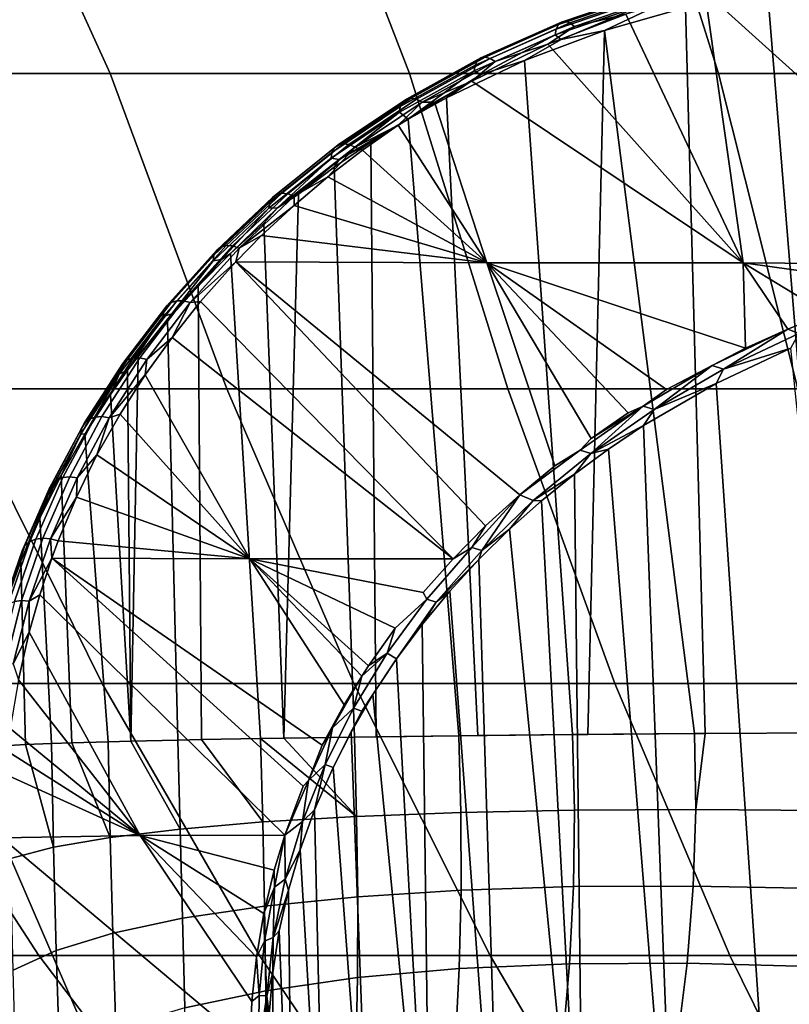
# Model space of a CAD drawing. Header units: metres. Extents: x -109 to 109, y -100 to 76.
# Tile 92 of 256: x -10.85 to -6.66, y -84.09 to -78.73. Entities that reach past the tile are written whole.
import ezdxf

# ---------------------------------------------------------------- set-up
doc = ezdxf.new("R2010")
doc.units = ezdxf.units.M
doc.layers.add('solid_21062310', color=7, linetype='CONTINUOUS')

msp = doc.modelspace()

# ---------------------------------------------------------------- linework, layer by layer
at = {"layer": 'solid_21062310'}
for points in [[(-10.362278, -79.024376, -25.425764), (-11.933921, -79.024376, -24.571131), (-12.875478, -77.217697, -25.508339), (-11.187292, -77.217697, -26.453768)], [(-10.362278, -79.024376, 16.430902), (-11.187293, -77.217697, 17.458904), (-12.875478, -77.217697, 16.513477), (-11.933921, -79.024376, 15.576269)], [(-8.729825, -79.024376, 17.162718), (-9.430139, -77.217697, 18.268963), (-11.187293, -77.217697, 17.458904), (-10.362278, -79.024376, 16.430902)], [(-8.729825, -79.024376, -26.157581), (-10.362278, -79.024376, -25.425764), (-11.187292, -77.217697, -26.453768), (-9.430139, -77.217697, -27.263824)], [(-7.046141, -79.024376, -26.762287), (-8.729825, -79.024376, -26.157581), (-9.430139, -77.217697, -27.263824), (-7.614843, -77.217697, -27.933523)], [(-7.046141, -79.024376, 17.767426), (-7.614843, -77.217697, 18.938662), (-9.430139, -77.217697, 18.268963), (-8.729825, -79.024376, 17.162718)], [(-5.321108, -79.024376, -27.236334), (-7.046141, -79.024376, -26.762287), (-7.614843, -77.217697, -27.933523), (-5.752596, -77.217697, -28.458731)], [(-5.321108, -79.024376, 18.241472), (-5.752596, -77.217697, 19.463869), (-7.614843, -77.217697, 18.938662), (-7.046141, -79.024376, 17.767426)], [(-6.249183, -78.429787, -28.355118), (-6.685678, -78.486465, -28.194778), (-5.484758, -80.054504, -27.276419)], [(-6.685678, -78.486465, -28.194778), (-7.120348, -78.57766, -27.999893), (-5.484758, -80.054504, -27.276419)], [(-6.418177, -78.485497, -28.577866), (-6.328578, -78.516457, -28.614168), (-6.448905, -82.615562, -28.612204), (-6.779154, -78.573639, -28.449177)], [(-7.919237, -78.758919, -27.767664), (-7.444981, -78.596825, -28.045708), (-7.455766, -78.620316, -28.078726), (-7.930764, -78.782661, -27.800247)], [(-7.901963, -78.744942, -27.732101), (-7.429363, -78.583412, -28.009176), (-7.444981, -78.596825, -28.045708), (-7.919237, -78.758919, -27.767664)], [(-7.880292, -78.741837, -27.696337), (-7.410131, -78.581139, -27.971983), (-7.429363, -78.583412, -28.009176), (-7.901963, -78.744942, -27.732101)], [(-7.855919, -78.749832, -27.663164), (-7.388788, -78.590172, -27.937037), (-7.410131, -78.581139, -27.971983), (-7.880292, -78.741837, -27.696337)], [(-7.830747, -78.768318, -27.635178), (-7.367003, -78.60981, -27.907066), (-7.388788, -78.590172, -27.937037), (-7.855919, -78.749832, -27.663164)], [(-7.120348, -78.57766, -27.999893), (-7.551553, -78.702362, -27.770578), (-6.91108, -80.056175, -26.883547)], [(-7.226879, -78.665276, -28.24921), (-6.779154, -78.573639, -28.449177), (-6.448905, -82.615562, -28.612204), (-7.119236, -82.619461, -28.338703)], [(-7.120348, -78.57766, -27.999893), (-6.91108, -80.056175, -26.883547), (-5.546723, -80.067337, -27.250662), (-5.484758, -80.054504, -27.276419)], [(-7.930764, -78.782661, -27.800247), (-7.455766, -78.620316, -28.078726), (-7.460873, -78.652054, -28.105648), (-7.935644, -78.814331, -27.827301)], [(-7.935644, -78.814331, -27.827301), (-7.460873, -78.652054, -28.105648), (-7.904364, -78.840088, -27.865261)], [(-7.460873, -78.652054, -28.105648), (-7.436554, -78.682785, -28.136805), (-7.668006, -78.790886, -28.01359), (-7.904364, -78.840088, -27.865261)], [(-7.830747, -78.768318, -27.635178), (-7.551553, -78.702362, -27.770578), (-7.367003, -78.60981, -27.907066)], [(-7.551553, -78.702362, -27.770578), (-7.975681, -78.865204, -27.503128), (-6.91108, -80.056175, -26.883547)], [(-7.830747, -78.768318, -27.635178), (-7.975681, -78.865204, -27.503128), (-7.551553, -78.702362, -27.770578)], [(-7.668006, -78.790886, -28.01359), (-7.226879, -78.665276, -28.24921), (-7.119236, -82.619461, -28.338703), (-7.177918, -82.619858, -28.310808)], [(-7.436554, -78.682785, -28.136805), (-7.226879, -78.665276, -28.24921), (-7.668006, -78.790886, -28.01359)], [(-8.360533, -78.955017, -27.460798), (-7.919237, -78.758919, -27.767664), (-7.930764, -78.782661, -27.800247), (-8.372746, -78.979065, -27.492903)], [(-8.341787, -78.940392, -27.426256), (-7.901963, -78.744942, -27.732101), (-7.919237, -78.758919, -27.767664), (-8.360533, -78.955017, -27.460798)], [(-8.317974, -78.936333, -27.391981), (-7.880292, -78.741837, -27.696337), (-7.901963, -78.744942, -27.732101), (-8.341787, -78.940392, -27.426256)], [(-8.290955, -78.943153, -27.360647), (-7.855919, -78.749832, -27.663164), (-7.880292, -78.741837, -27.696337), (-8.317974, -78.936333, -27.391981)], [(-8.26284, -78.960327, -27.334705), (-7.830747, -78.768318, -27.635178), (-7.855919, -78.749832, -27.663164), (-8.290955, -78.943153, -27.360647)], [(-8.372746, -78.979065, -27.492903), (-7.930764, -78.782661, -27.800247), (-7.935644, -78.814331, -27.827301), (-8.377472, -79.010666, -27.520063)], [(-8.377472, -79.010666, -27.520063), (-7.935644, -78.814331, -27.827301), (-8.340566, -79.030647, -27.565458)], [(-7.935644, -78.814331, -27.827301), (-7.904364, -78.840088, -27.865261), (-8.103085, -78.954536, -27.739086), (-8.340566, -79.030647, -27.565458)], [(-8.26284, -78.960327, -27.334705), (-7.975681, -78.865204, -27.503128), (-7.830747, -78.768318, -27.635178)], [(-8.103085, -78.954536, -27.739086), (-7.668006, -78.790886, -28.01359), (-7.757729, -82.624321, -27.997435), (-7.841158, -82.625046, -27.946331)], [(-7.904364, -78.840088, -27.865261), (-7.668006, -78.790886, -28.01359), (-8.103085, -78.954536, -27.739086)], [(-7.668006, -78.790886, -28.01359), (-7.177918, -82.619858, -28.310808), (-7.757729, -82.624321, -27.997435)], [(-7.975681, -78.865204, -27.503128), (-8.390656, -79.066933, -27.195934), (-6.91108, -80.056175, -26.883547)], [(-8.26284, -78.960327, -27.334705), (-8.390656, -79.066933, -27.195934), (-7.975681, -78.865204, -27.503128)], [(-8.780338, -79.204628, -27.161028), (-8.372746, -78.979065, -27.492903), (-8.377472, -79.010666, -27.520063), (-8.784974, -79.236176, -27.188261)], [(-8.767498, -79.180229, -27.129433), (-8.360533, -78.955017, -27.460798), (-8.372746, -78.979065, -27.492903), (-8.780338, -79.204628, -27.161028)], [(-8.747458, -79.164886, -27.095945), (-8.341787, -78.940392, -27.426256), (-8.360533, -78.955017, -27.460798), (-8.767498, -79.180229, -27.129433)], [(-8.721785, -79.159798, -27.063183), (-8.317974, -78.936333, -27.391981), (-8.341787, -78.940392, -27.426256), (-8.747458, -79.164886, -27.095945)], [(-8.692483, -79.165367, -27.033705), (-8.290955, -78.943153, -27.360647), (-8.317974, -78.936333, -27.391981), (-8.721785, -79.159798, -27.063183)], [(-8.661845, -79.181145, -27.009817), (-8.26284, -78.960327, -27.334705), (-8.290955, -78.943153, -27.360647), (-8.692483, -79.165367, -27.033705)], [(-8.661845, -79.181145, -27.009817), (-8.390656, -79.066933, -27.195934), (-8.26284, -78.960327, -27.334705)], [(-8.529182, -79.157578, -27.423595), (-8.103085, -78.954536, -27.739086), (-7.841158, -82.625046, -27.946331), (-8.357552, -82.630081, -27.592045)], [(-8.340566, -79.030647, -27.565458), (-8.103085, -78.954536, -27.739086), (-8.529182, -79.157578, -27.423595)], [(-11.201577, -80.742325, 14.344416), (-9.72638, -80.742325, 15.146603), (-10.362278, -79.024376, 16.430902), (-11.933921, -79.024376, 15.576269)], [(-9.72638, -80.742325, -24.141464), (-11.201577, -80.742325, -23.339277), (-11.933921, -79.024376, -24.571131), (-10.362278, -79.024376, -25.425764)], [(-9.72638, -80.742325, 15.146603), (-8.194105, -80.742325, 15.83351), (-8.729825, -79.024376, 17.162718), (-10.362278, -79.024376, 16.430902)], [(-8.194105, -80.742325, -24.828373), (-9.72638, -80.742325, -24.141464), (-10.362278, -79.024376, -25.425764), (-8.729825, -79.024376, -26.157581)], [(-8.784974, -79.236176, -27.188261), (-8.377472, -79.010666, -27.520063), (-8.737206, -79.273613, -27.250326)], [(-8.377472, -79.010666, -27.520063), (-8.340566, -79.030647, -27.565458), (-8.737206, -79.273613, -27.250326)], [(-8.737206, -79.273613, -27.250326), (-8.340566, -79.030647, -27.565458), (-8.529182, -79.157578, -27.423595)], [(-8.194105, -80.742325, 15.83351), (-6.613744, -80.742325, 16.401108), (-7.046141, -79.024376, 17.767426), (-8.729825, -79.024376, 17.162718)], [(-6.613744, -80.742325, -25.395969), (-8.194105, -80.742325, -24.828373), (-8.729825, -79.024376, -26.157581), (-7.046141, -79.024376, -26.762287)], [(-6.613744, -80.742325, 16.401108), (-4.99457, -80.742325, 16.846064), (-5.321108, -79.024376, 18.241472), (-7.046141, -79.024376, 17.767426)], [(-4.99457, -80.742325, -25.840927), (-6.613744, -80.742325, -25.395969), (-7.046141, -79.024376, -26.762287), (-5.321108, -79.024376, -27.236334)], [(-8.661845, -79.181145, -27.009817), (-8.593679, -79.182007, -27.027468), (-8.390656, -79.066933, -27.195934)], [(-8.593679, -79.182007, -27.027468), (-8.309774, -80.055923, -26.403103), (-6.91108, -80.056175, -26.883547), (-8.390656, -79.066933, -27.195934)], [(-9.139848, -79.430138, -26.777256), (-8.767498, -79.180229, -27.129433), (-8.780338, -79.204628, -27.161028), (-9.153256, -79.454918, -26.808313)], [(-9.118677, -79.414032, -26.744837), (-8.747458, -79.164886, -27.095945), (-8.767498, -79.180229, -27.129433), (-9.139848, -79.430138, -26.777256)], [(-9.091399, -79.407875, -26.713591), (-8.721785, -79.159798, -27.063183), (-8.747458, -79.164886, -27.095945), (-9.118677, -79.414032, -26.744837)], [(-9.060145, -79.412125, -26.685959), (-8.692483, -79.165367, -27.033705), (-8.721785, -79.159798, -27.063183), (-9.091399, -79.407875, -26.713591)], [(-9.02736, -79.426468, -26.664101), (-8.661845, -79.181145, -27.009817), (-8.692483, -79.165367, -27.033705), (-9.060145, -79.412125, -26.685959)], [(-9.02736, -79.426468, -26.664101), (-8.792551, -79.307098, -26.848724), (-8.661845, -79.181145, -27.009817)], [(-8.661845, -79.181145, -27.009817), (-8.792551, -79.307098, -26.848724), (-8.593679, -79.182007, -27.027468)], [(-8.593679, -79.182007, -27.027468), (-8.792551, -79.307098, -26.848724), (-8.309774, -80.055923, -26.403103)], [(-8.737206, -79.273613, -27.250326), (-8.529182, -79.157578, -27.423595), (-8.357552, -82.630081, -27.592045), (-8.461164, -82.63121, -27.51239)], [(-9.153256, -79.454918, -26.808313), (-8.780338, -79.204628, -27.161028), (-8.784974, -79.236176, -27.188261), (-9.157856, -79.486443, -26.835581)], [(-9.157856, -79.486443, -26.835581), (-8.784974, -79.236176, -27.188261), (-9.113599, -79.49337, -26.897001)], [(-8.784974, -79.236176, -27.188261), (-8.737206, -79.273613, -27.250326), (-9.113599, -79.49337, -26.897001)], [(-9.113599, -79.49337, -26.897001), (-8.737206, -79.273613, -27.250326), (-8.941392, -79.399651, -27.066322)], [(-8.941392, -79.399651, -27.066322), (-8.737206, -79.273613, -27.250326), (-8.461164, -82.63121, -27.51239), (-8.912289, -82.636681, -27.126873)], [(-9.02736, -79.426468, -26.664101), (-8.986363, -79.442604, -26.659445), (-8.792551, -79.307098, -26.848724)], [(-8.792551, -79.307098, -26.848724), (-8.986363, -79.442604, -26.659445), (-8.309774, -80.055923, -26.403103)], [(-9.427052, -79.676575, -26.346397), (-9.091399, -79.407875, -26.713591), (-9.118677, -79.414032, -26.744837), (-9.455707, -79.683838, -26.376139)], [(-9.394137, -79.679497, -26.320583), (-9.060145, -79.412125, -26.685959), (-9.091399, -79.407875, -26.713591), (-9.427052, -79.676575, -26.346397)], [(-9.141305, -79.535934, -26.871286), (-8.941392, -79.399651, -27.066322), (-8.912289, -82.636681, -27.126873), (-9.03069, -82.638283, -27.014061)], [(-9.113599, -79.49337, -26.897001), (-8.941392, -79.399651, -27.066322), (-9.141305, -79.535934, -26.871286)], [(-9.491782, -79.725914, -26.437979), (-9.153256, -79.454918, -26.808313), (-9.157856, -79.486443, -26.835581), (-9.496385, -79.757446, -26.465242)], [(-9.47786, -79.700729, -26.407482), (-9.139848, -79.430138, -26.777256), (-9.153256, -79.454918, -26.808313), (-9.491782, -79.725914, -26.437979)], [(-9.455707, -79.683838, -26.376139), (-9.118677, -79.414032, -26.744837), (-9.139848, -79.430138, -26.777256), (-9.47786, -79.700729, -26.407482)], [(-9.359533, -79.692383, -26.300711), (-9.02736, -79.426468, -26.664101), (-9.060145, -79.412125, -26.685959), (-9.394137, -79.679497, -26.320583)], [(-9.359533, -79.692383, -26.300711), (-9.175206, -79.588097, -26.459614), (-9.02736, -79.426468, -26.664101)], [(-9.02736, -79.426468, -26.664101), (-9.175206, -79.588097, -26.459614), (-8.986363, -79.442604, -26.659445)], [(-8.986363, -79.442604, -26.659445), (-9.175206, -79.588097, -26.459614), (-8.309774, -80.055923, -26.403103)], [(-9.496385, -79.757446, -26.465242), (-9.157856, -79.486443, -26.835581), (-9.450233, -79.757423, -26.535021)], [(-9.157856, -79.486443, -26.835581), (-9.113599, -79.49337, -26.897001), (-9.450233, -79.757423, -26.535021)], [(-9.450233, -79.757423, -26.535021), (-9.113599, -79.49337, -26.897001), (-9.335971, -79.682587, -26.665457)], [(-9.113599, -79.49337, -26.897001), (-9.141305, -79.535934, -26.871286), (-9.335971, -79.682587, -26.665457)], [(-9.335971, -79.682587, -26.665457), (-9.141305, -79.535934, -26.871286), (-9.03069, -82.638283, -27.014061), (-9.416004, -82.644066, -26.606894)], [(-9.359533, -79.692383, -26.300711), (-9.359058, -79.743088, -26.249302), (-9.175206, -79.588097, -26.459614)], [(-9.175206, -79.588097, -26.459614), (-9.359058, -79.743088, -26.249302), (-8.309774, -80.055923, -26.403103)], [(-9.729355, -79.962471, -25.964275), (-9.427052, -79.676575, -26.346397), (-9.455707, -79.683838, -26.376139), (-9.759185, -79.970848, -25.992531)], [(-9.69503, -79.964066, -25.940241), (-9.394137, -79.679497, -26.320583), (-9.427052, -79.676575, -26.346397), (-9.729355, -79.962471, -25.964275)], [(-9.796571, -80.014168, -26.052715), (-9.491782, -79.725914, -26.437979), (-9.496385, -79.757446, -26.465242), (-9.801204, -80.045723, -26.079941)], [(-9.782189, -79.988541, -26.0228), (-9.47786, -79.700729, -26.407482), (-9.491782, -79.725914, -26.437979), (-9.796571, -80.014168, -26.052715)], [(-9.759185, -79.970848, -25.992531), (-9.455707, -79.683838, -26.376139), (-9.47786, -79.700729, -26.407482), (-9.782189, -79.988541, -26.0228)], [(-9.658894, -79.975502, -25.922304), (-9.359533, -79.692383, -26.300711), (-9.394137, -79.679497, -26.320583), (-9.69503, -79.964066, -25.940241)], [(-9.658894, -79.975502, -25.922304), (-9.359058, -79.743088, -26.249302), (-9.359533, -79.692383, -26.300711)], [(-9.450233, -79.757423, -26.535021), (-9.335971, -79.682587, -26.665457), (-9.416004, -82.644066, -26.606894), (-9.524551, -79.839371, -26.449022)], [(-9.801204, -80.045723, -26.079941), (-9.496385, -79.757446, -26.465242), (-9.754241, -80.038643, -26.158184)], [(-9.496385, -79.757446, -26.465242), (-9.450233, -79.757423, -26.535021), (-9.706715, -80.006027, -26.221601), (-9.754241, -80.038643, -26.158184)], [(-9.450233, -79.757423, -26.535021), (-9.524551, -79.839371, -26.449022), (-9.706715, -80.006027, -26.221601)], [(-9.658894, -79.975502, -25.922304), (-9.536824, -79.907806, -26.028406), (-9.359058, -79.743088, -26.249302)], [(-9.359058, -79.743088, -26.249302), (-9.536824, -79.907806, -26.028406), (-8.309774, -80.055923, -26.403103)], [(-9.706715, -80.006027, -26.221601), (-9.524551, -79.839371, -26.449022), (-9.416004, -82.644066, -26.606894), (-9.54308, -82.646187, -26.457167)], [(-9.536824, -79.907806, -26.028406), (-9.677178, -80.050186, -25.839447), (-8.309774, -80.055923, -26.403103)], [(-9.658894, -79.975502, -25.922304), (-9.677178, -80.050186, -25.839447), (-9.536824, -79.907806, -26.028406)], [(-10.053637, -80.290604, -25.625479), (-9.782189, -79.988541, -26.0228), (-9.796571, -80.014168, -26.052715), (-10.068424, -80.316681, -25.6548)], [(-10.0299, -80.272095, -25.596283), (-9.759185, -79.970848, -25.992531), (-9.782189, -79.988541, -26.0228), (-10.053637, -80.290604, -25.625479)], [(-9.999069, -80.262604, -25.56949), (-9.729355, -79.962471, -25.964275), (-9.759185, -79.970848, -25.992531), (-10.0299, -80.272095, -25.596283)], [(-9.963553, -80.262878, -25.547197), (-9.69503, -79.964066, -25.940241), (-9.729355, -79.962471, -25.964275), (-9.999069, -80.262604, -25.56949)], [(-9.926129, -80.272881, -25.531145), (-9.658894, -79.975502, -25.922304), (-9.69503, -79.964066, -25.940241), (-9.963553, -80.262878, -25.547197)], [(-9.926129, -80.272881, -25.531145), (-9.677178, -80.050186, -25.839447), (-9.658894, -79.975502, -25.922304)], [(-10.068424, -80.316681, -25.6548), (-9.796571, -80.014168, -26.052715), (-9.801204, -80.045723, -26.079941), (-10.073108, -80.348289, -25.681952)], [(-10.073108, -80.348289, -25.681952), (-9.801204, -80.045723, -26.079941), (-10.02634, -80.334114, -25.768721)], [(-10.02634, -80.334114, -25.768721), (-9.754241, -80.038643, -26.158184), (-9.882037, -80.18232, -25.982798)], [(-9.801204, -80.045723, -26.079941), (-9.754241, -80.038643, -26.158184), (-10.02634, -80.334114, -25.768721)], [(-9.926129, -80.272881, -25.531145), (-9.869686, -80.267281, -25.554501), (-9.677178, -80.050186, -25.839447)], [(-9.882037, -80.18232, -25.982798), (-9.706715, -80.006027, -26.221601), (-9.54308, -82.646187, -26.457167), (-9.863311, -82.652138, -26.037672)], [(-9.754241, -80.038643, -26.158184), (-9.706715, -80.006027, -26.221601), (-9.882037, -80.18232, -25.982798)], [(-8.315923, -81.488762, -25.06671), (-9.677178, -80.050186, -25.839447), (-9.869686, -80.267281, -25.554501), (-8.493035, -81.667496, -24.81398)], [(-7.937573, -81.160667, -25.535053), (-8.309774, -80.055923, -26.403103), (-9.677178, -80.050186, -25.839447), (-8.129626, -81.319298, -25.307869)], [(-8.315923, -81.488762, -25.06671), (-8.129626, -81.319298, -25.307869), (-9.677178, -80.050186, -25.839447)], [(-6.899347, -80.520203, -26.483788), (-6.91108, -80.056175, -26.883547), (-8.309774, -80.055923, -26.403103)], [(-7.329481, -80.745804, -26.140465), (-6.899347, -80.520203, -26.483788), (-8.309774, -80.055923, -26.403103)], [(-7.457644, -80.835884, -26.014395), (-7.329481, -80.745804, -26.140465), (-8.309774, -80.055923, -26.403103), (-7.537781, -80.873512, -25.951206)], [(-7.740278, -81.011848, -25.749567), (-7.537781, -80.873512, -25.951206), (-8.309774, -80.055923, -26.403103)], [(-7.801068, -81.076584, -25.667252), (-7.740278, -81.011848, -25.749567), (-8.309774, -80.055923, -26.403103), (-7.937573, -81.160667, -25.535053)], [(-6.005289, -80.181198, -27.037558), (-5.546723, -80.067337, -27.250662), (-6.91108, -80.056175, -26.883547)], [(-6.457052, -80.331184, -26.783098), (-6.005289, -80.181198, -27.037558), (-6.91108, -80.056175, -26.883547)], [(-6.669312, -80.416901, -26.645643), (-6.457052, -80.331184, -26.783098), (-6.91108, -80.056175, -26.883547)], [(-6.899347, -80.520203, -26.483788), (-6.669312, -80.416901, -26.645643), (-6.91108, -80.056175, -26.883547)], [(-10.05, -80.368034, -25.732212), (-9.882037, -80.18232, -25.982798), (-9.863311, -82.652138, -26.037672), (-9.992345, -82.654823, -25.848219)], [(-10.02634, -80.334114, -25.768721), (-9.882037, -80.18232, -25.982798), (-10.05, -80.368034, -25.732212)], [(-10.237, -80.57444, -25.163979), (-9.999069, -80.262604, -25.56949), (-10.0299, -80.272095, -25.596283), (-10.268677, -80.585037, -25.189327)], [(-10.200482, -80.573402, -25.143391), (-9.963553, -80.262878, -25.547197), (-9.999069, -80.262604, -25.56949), (-10.237, -80.57444, -25.163979)], [(-10.161982, -80.581993, -25.129173), (-9.926129, -80.272881, -25.531145), (-9.963553, -80.262878, -25.547197), (-10.200482, -80.573402, -25.143391)], [(-9.869686, -80.267281, -25.554501), (-10.024219, -80.462158, -25.30076), (-8.493035, -81.667496, -24.81398)], [(-9.926129, -80.272881, -25.531145), (-10.024219, -80.462158, -25.30076), (-9.869686, -80.267281, -25.554501)], [(-10.308186, -80.630913, -25.246168), (-10.068424, -80.316681, -25.6548), (-10.073108, -80.348289, -25.681952), (-10.312929, -80.662605, -25.273216)], [(-10.29304, -80.60437, -25.217457), (-10.053637, -80.290604, -25.625479), (-10.068424, -80.316681, -25.6548), (-10.308186, -80.630913, -25.246168)], [(-10.268677, -80.585037, -25.189327), (-10.0299, -80.272095, -25.596283), (-10.053637, -80.290604, -25.625479), (-10.29304, -80.60437, -25.217457)], [(-10.161982, -80.581993, -25.129173), (-10.024219, -80.462158, -25.30076), (-9.926129, -80.272881, -25.531145)], [(-10.312929, -80.662605, -25.273216), (-10.073108, -80.348289, -25.681952), (-10.266796, -80.64032, -25.369459)], [(-10.02634, -80.334114, -25.768721), (-10.209873, -80.564598, -25.469643), (-10.266796, -80.64032, -25.369459)], [(-10.073108, -80.348289, -25.681952), (-10.02634, -80.334114, -25.768721), (-10.266796, -80.64032, -25.369459)], [(-10.209873, -80.564598, -25.469643), (-10.05, -80.368034, -25.732212), (-9.992345, -82.654823, -25.848219), (-10.249422, -82.66082, -25.425297)], [(-10.02634, -80.334114, -25.768721), (-10.05, -80.368034, -25.732212), (-10.209873, -80.564598, -25.469643)], [(-6.608107, -80.440048, -26.652029), (-6.457052, -80.331184, -26.783098), (-6.669312, -80.416901, -26.645643)], [(-7.081333, -80.615128, -26.34108), (-6.669312, -80.416901, -26.645643), (-6.899347, -80.520203, -26.483788)], [(-7.081333, -80.615128, -26.34108), (-7.018768, -80.63533, -26.353437), (-6.669312, -80.416901, -26.645643)], [(-6.608107, -80.440048, -26.652029), (-6.669312, -80.416901, -26.645643), (-7.018768, -80.63533, -26.353437)], [(-10.170979, -80.666595, -25.035576), (-9.599823, -81.667397, -24.315134), (-8.493035, -81.667496, -24.81398), (-10.024219, -80.462158, -25.30076)], [(-10.161982, -80.581993, -25.129173), (-10.170979, -80.666595, -25.035576), (-10.024219, -80.462158, -25.30076)], [(-6.608107, -80.440048, -26.652029), (-7.018768, -80.63533, -26.353437), (-6.651469, -80.521301, -26.598501)], [(-7.081333, -80.615128, -26.34108), (-6.899347, -80.520203, -26.483788), (-7.329481, -80.745804, -26.140465)], [(-6.12801, -85.611671, -26.915882), (-6.651469, -80.521301, -26.598501), (-7.059403, -80.713699, -26.29752), (-6.725302, -85.611481, -26.544971)], [(-7.018768, -80.63533, -26.353437), (-7.059403, -80.713699, -26.29752), (-6.651469, -80.521301, -26.598501)], [(-10.476276, -80.907539, -24.773317), (-10.268677, -80.585037, -25.189327), (-10.29304, -80.60437, -25.217457), (-10.501171, -80.927696, -24.800383)], [(-10.443887, -80.895836, -24.749393), (-10.237, -80.57444, -25.163979), (-10.268677, -80.585037, -25.189327), (-10.476276, -80.907539, -24.773317)], [(-10.406535, -80.893501, -24.730478), (-10.200482, -80.573402, -25.143391), (-10.237, -80.57444, -25.163979), (-10.443887, -80.895836, -24.749393)], [(-10.367139, -80.900703, -24.718054), (-10.161982, -80.581993, -25.129173), (-10.200482, -80.573402, -25.143391), (-10.406535, -80.893501, -24.730478)], [(-10.367139, -80.900703, -24.718054), (-10.170979, -80.666595, -25.035576), (-10.161982, -80.581993, -25.129173)], [(-10.266796, -80.64032, -25.369459), (-10.209873, -80.564598, -25.469643), (-10.249422, -82.66082, -25.425297)], [(-10.516625, -80.95472, -24.828472), (-10.308186, -80.630913, -25.246168), (-10.312929, -80.662605, -25.273216), (-10.521433, -80.986511, -24.855394)], [(-10.501171, -80.927696, -24.800383), (-10.29304, -80.60437, -25.217457), (-10.308186, -80.630913, -25.246168), (-10.516625, -80.95472, -24.828472)], [(-10.360497, -80.772324, -25.195604), (-10.266796, -80.64032, -25.369459), (-10.249422, -82.66082, -25.425297)], [(-10.312929, -80.662605, -25.273216), (-10.266796, -80.64032, -25.369459), (-10.360497, -80.772324, -25.195604)], [(-7.081333, -80.615128, -26.34108), (-7.329481, -80.745804, -26.140465), (-7.457644, -80.835884, -26.014395)], [(-7.081333, -80.615128, -26.34108), (-7.457644, -80.835884, -26.014395), (-7.397058, -80.854477, -26.030685)], [(-7.081333, -80.615128, -26.34108), (-7.397058, -80.854477, -26.030685), (-7.018768, -80.63533, -26.353437)], [(-7.018768, -80.63533, -26.353437), (-7.397058, -80.854477, -26.030685), (-7.059403, -80.713699, -26.29752)], [(-10.521433, -80.986511, -24.855394), (-10.312929, -80.662605, -25.273216), (-10.50067, -80.98941, -24.910866)], [(-10.312929, -80.662605, -25.273216), (-10.360497, -80.772324, -25.195604), (-10.50067, -80.98941, -24.910866)], [(-10.367139, -80.900703, -24.718054), (-10.308059, -80.880081, -24.75985), (-10.170979, -80.666595, -25.035576)], [(-10.170979, -80.666595, -25.035576), (-10.308059, -80.880081, -24.75985), (-9.599823, -81.667397, -24.315134)], [(-11.714016, -82.346733, 12.156362), (-10.40481, -82.346733, 13.004195), (-11.201577, -80.742325, 14.344416), (-12.611039, -80.742325, 13.431658)], [(-10.40481, -82.346733, -21.999058), (-11.714016, -82.346733, -21.151224), (-12.611039, -80.742325, -22.426519), (-11.201577, -80.742325, -23.339277)], [(-10.40481, -82.346733, 13.004195), (-9.034543, -82.346733, 13.749323), (-9.72638, -80.742325, 15.146603), (-11.201577, -80.742325, 14.344416)], [(-9.034543, -82.346733, -22.744184), (-10.40481, -82.346733, -21.999058), (-11.201577, -80.742325, -23.339277), (-9.72638, -80.742325, -24.141464)], [(-9.034543, -82.346733, 13.749323), (-7.611259, -82.346733, 14.38737), (-8.194105, -80.742325, 15.83351), (-9.72638, -80.742325, 15.146603)], [(-7.611259, -82.346733, -23.382233), (-9.034543, -82.346733, -22.744184), (-9.72638, -80.742325, -24.141464), (-8.194105, -80.742325, -24.828373)], [(-7.611259, -82.346733, 14.38737), (-6.143309, -82.346733, 14.914595), (-6.613744, -80.742325, 16.401108), (-8.194105, -80.742325, 15.83351)], [(-6.143309, -82.346733, -23.909456), (-7.611259, -82.346733, -23.382233), (-8.194105, -80.742325, -24.828373), (-6.613744, -80.742325, -25.395969)], [(-7.397058, -80.854477, -26.030685), (-7.454259, -80.94236, -25.954752), (-7.059403, -80.713699, -26.29752)], [(-6.725302, -85.611481, -26.544971), (-7.059403, -80.713699, -26.29752), (-7.454259, -80.94236, -25.954752), (-7.278627, -85.611252, -26.111191)], [(-10.50067, -80.98941, -24.910866), (-10.360497, -80.772324, -25.195604), (-10.249422, -82.66082, -25.425297), (-10.373235, -82.664093, -25.194336)], [(-7.457644, -80.835884, -26.014395), (-7.740278, -81.011848, -25.749567), (-7.801068, -81.076584, -25.667252)], [(-7.457644, -80.835884, -26.014395), (-7.801068, -81.076584, -25.667252), (-7.742729, -81.094017, -25.687082)], [(-7.457644, -80.835884, -26.014395), (-7.742729, -81.094017, -25.687082), (-7.397058, -80.854477, -26.030685)], [(-7.397058, -80.854477, -26.030685), (-7.742729, -81.094017, -25.687082), (-7.454259, -80.94236, -25.954752)], [(-7.457644, -80.835884, -26.014395), (-7.537781, -80.873512, -25.951206), (-7.740278, -81.011848, -25.749567)], [(-10.653333, -81.237793, -24.349695), (-10.476276, -80.907539, -24.773317), (-10.501171, -80.927696, -24.800383), (-10.678671, -81.258774, -24.375698)], [(-10.620353, -81.224991, -24.327183), (-10.443887, -80.895836, -24.749393), (-10.476276, -80.907539, -24.773317), (-10.653333, -81.237793, -24.349695)], [(-10.58231, -81.221359, -24.309919), (-10.406535, -80.893501, -24.730478), (-10.443887, -80.895836, -24.749393), (-10.620353, -81.224991, -24.327183)], [(-10.542177, -81.227196, -24.299257), (-10.367139, -80.900703, -24.718054), (-10.406535, -80.893501, -24.730478), (-10.58231, -81.221359, -24.309919)], [(-10.542177, -81.227196, -24.299257), (-10.433636, -81.102089, -24.474525), (-10.367139, -80.900703, -24.718054)], [(-10.308059, -80.880081, -24.75985), (-10.433636, -81.102089, -24.474525), (-9.599823, -81.667397, -24.315134)], [(-10.367139, -80.900703, -24.718054), (-10.433636, -81.102089, -24.474525), (-10.308059, -80.880081, -24.75985)], [(-10.694389, -81.286293, -24.403158), (-10.516625, -80.95472, -24.828472), (-10.521433, -80.986511, -24.855394), (-10.699258, -81.318199, -24.429932)], [(-10.678671, -81.258774, -24.375698), (-10.501171, -80.927696, -24.800383), (-10.516625, -80.95472, -24.828472), (-10.694389, -81.286293, -24.403158)], [(-7.742729, -81.094017, -25.687082), (-7.645061, -81.070099, -25.767618), (-7.454259, -80.94236, -25.954752)], [(-7.278627, -85.611252, -26.111191), (-7.454259, -80.94236, -25.954752), (-7.645061, -81.070099, -25.767618)], [(-10.699258, -81.318199, -24.429932), (-10.521433, -80.986511, -24.855394), (-10.629277, -81.214043, -24.616316)], [(-10.521433, -80.986511, -24.855394), (-10.50067, -80.98941, -24.910866), (-10.629277, -81.214043, -24.616316)], [(-10.629277, -81.214043, -24.616316), (-10.50067, -80.98941, -24.910866), (-10.373235, -82.664093, -25.194336), (-10.570208, -82.670013, -24.776318)], [(-7.742729, -81.094017, -25.687082), (-7.830782, -81.206688, -25.569725), (-7.645061, -81.070099, -25.767618)], [(-7.278627, -85.611252, -26.111191), (-7.645061, -81.070099, -25.767618), (-7.830782, -81.206688, -25.569725), (-7.782326, -85.610992, -25.620659)], [(-10.433636, -81.102089, -24.474525), (-10.545977, -81.332108, -24.180593), (-9.599823, -81.667397, -24.315134)], [(-10.542177, -81.227196, -24.299257), (-10.545977, -81.332108, -24.180593), (-10.433636, -81.102089, -24.474525)], [(-7.801068, -81.076584, -25.667252), (-7.937573, -81.160667, -25.535053), (-8.129626, -81.319298, -25.307869)], [(-8.129626, -81.319298, -25.307869), (-8.055824, -81.35067, -25.325705), (-7.742729, -81.094017, -25.687082), (-7.801068, -81.076584, -25.667252)], [(-7.742729, -81.094017, -25.687082), (-8.055824, -81.35067, -25.325705), (-7.830782, -81.206688, -25.569725)], [(-10.766814, -81.560379, -23.898661), (-10.620353, -81.224991, -24.327183), (-10.653333, -81.237793, -24.349695), (-10.800274, -81.57428, -23.919765)], [(-10.728211, -81.555466, -23.883038), (-10.58231, -81.221359, -24.309919), (-10.620353, -81.224991, -24.327183), (-10.766814, -81.560379, -23.898661)], [(-10.745278, -81.444435, -24.312954), (-10.629277, -81.214043, -24.616316), (-10.570208, -82.670013, -24.776318), (-10.681298, -82.673882, -24.503159)], [(-10.699258, -81.318199, -24.429932), (-10.629277, -81.214043, -24.616316), (-10.745278, -81.444435, -24.312954)], [(-10.687482, -81.559937, -23.874117), (-10.542177, -81.227196, -24.299257), (-10.58231, -81.221359, -24.309919), (-10.728211, -81.555466, -23.883038)], [(-10.687482, -81.559937, -23.874117), (-10.545977, -81.332108, -24.180593), (-10.542177, -81.227196, -24.299257)], [(-8.055824, -81.35067, -25.325705), (-8.010884, -81.352089, -25.360863), (-7.830782, -81.206688, -25.569725)], [(-7.782326, -85.610992, -25.620659), (-7.830782, -81.206688, -25.569725), (-8.010884, -81.352089, -25.360863)], [(-10.841912, -81.624115, -23.971529), (-10.694389, -81.286293, -24.403158), (-10.699258, -81.318199, -24.429932), (-10.847888, -81.680817, -24.001337)], [(-10.825976, -81.5961, -23.944706), (-10.678671, -81.258774, -24.375698), (-10.694389, -81.286293, -24.403158), (-10.841912, -81.624115, -23.971529)], [(-10.800274, -81.57428, -23.919765), (-10.653333, -81.237793, -24.349695), (-10.678671, -81.258774, -24.375698), (-10.825976, -81.5961, -23.944706)], [(-10.847888, -81.680817, -24.001337), (-10.699258, -81.318199, -24.429932), (-10.745278, -81.444435, -24.312954)], [(-10.687482, -81.559937, -23.874117), (-10.644773, -81.569824, -23.878098), (-10.545977, -81.332108, -24.180593)], [(-10.545977, -81.332108, -24.180593), (-10.644773, -81.569824, -23.878098), (-9.599823, -81.667397, -24.315134)], [(-8.129626, -81.319298, -25.307869), (-8.315923, -81.488762, -25.06671), (-8.389976, -81.605362, -24.923332)], [(-8.129626, -81.319298, -25.307869), (-8.389976, -81.605362, -24.923332), (-8.336685, -81.621681, -24.949104)], [(-8.129626, -81.319298, -25.307869), (-8.336685, -81.621681, -24.949104), (-8.055824, -81.35067, -25.325705)], [(-8.055824, -81.35067, -25.325705), (-8.336685, -81.621681, -24.949104), (-8.184802, -81.506531, -25.140802)], [(-8.055824, -81.35067, -25.325705), (-8.184802, -81.506531, -25.140802), (-8.010884, -81.352089, -25.360863)], [(-7.782326, -85.610992, -25.620659), (-8.010884, -81.352089, -25.360863), (-8.184802, -81.506531, -25.140802)], [(-10.847888, -81.680817, -24.001337), (-10.745278, -81.444435, -24.312954), (-10.681298, -82.673882, -24.503159), (-10.822236, -82.679626, -24.097679)], [(-8.389976, -81.605362, -24.923332), (-8.315923, -81.488762, -25.06671), (-8.493035, -81.667496, -24.81398)], [(-8.336685, -81.621681, -24.949104), (-8.35181, -81.670753, -24.909466), (-8.184802, -81.506531, -25.140802)], [(-7.782326, -85.610992, -25.620659), (-8.184802, -81.506531, -25.140802), (-8.35181, -81.670753, -24.909466), (-8.229581, -85.61071, -25.078169)], [(-10.943328, -81.938362, -23.508636), (-10.825976, -81.5961, -23.944706), (-10.841912, -81.624115, -23.971529), (-10.959437, -81.966888, -23.534817)], [(-10.917339, -81.91571, -23.484764), (-10.800274, -81.57428, -23.919765), (-10.825976, -81.5961, -23.944706), (-10.943328, -81.938362, -23.508636)], [(-10.883501, -81.900703, -23.465061), (-10.766814, -81.560379, -23.898661), (-10.800274, -81.57428, -23.919765), (-10.917339, -81.91571, -23.484764)], [(-10.844458, -81.894516, -23.451071), (-10.728211, -81.555466, -23.883038), (-10.766814, -81.560379, -23.898661), (-10.883501, -81.900703, -23.465061)], [(-10.803263, -81.897621, -23.443884), (-10.687482, -81.559937, -23.874117), (-10.728211, -81.555466, -23.883038), (-10.844458, -81.894516, -23.451071)], [(-10.803263, -81.897621, -23.443884), (-10.67959, -81.663994, -23.7584), (-10.687482, -81.559937, -23.874117)], [(-10.687482, -81.559937, -23.874117), (-10.67959, -81.663994, -23.7584), (-10.644773, -81.569824, -23.878098)], [(-10.644773, -81.569824, -23.878098), (-10.67959, -81.663994, -23.7584), (-9.599823, -81.667397, -24.315134)], [(-8.636381, -81.888336, -24.531334), (-8.389976, -81.605362, -24.923332), (-8.493035, -81.667496, -24.81398), (-8.656645, -81.852158, -24.554577)], [(-8.636381, -81.888336, -24.531334), (-8.585783, -81.904579, -24.559555), (-8.336685, -81.621681, -24.949104), (-8.389976, -81.605362, -24.923332)], [(-10.959437, -81.966888, -23.534817), (-10.841912, -81.624115, -23.971529), (-10.847888, -81.680817, -24.001337), (-10.964408, -81.999054, -23.561255)], [(-8.336685, -81.621681, -24.949104), (-8.585783, -81.904579, -24.559555), (-8.35181, -81.670753, -24.909466)], [(-10.964408, -81.999054, -23.561255), (-10.847888, -81.680817, -24.001337), (-10.936424, -81.924698, -23.681713)], [(-10.936424, -81.924698, -23.681713), (-10.847888, -81.680817, -24.001337), (-10.822236, -82.679626, -24.097679), (-10.912936, -82.68409, -23.782768)], [(-10.803263, -81.897621, -23.443884), (-10.745687, -81.863449, -23.504955), (-10.67959, -81.663994, -23.7584)], [(-9.309991, -82.906281, -23.084473), (-10.67959, -81.663994, -23.7584), (-10.745687, -81.863449, -23.504955), (-9.410243, -83.172119, -22.715109)], [(-9.08651, -82.463257, -23.701679), (-9.599823, -81.667397, -24.315134), (-10.67959, -81.663994, -23.7584), (-9.205975, -82.682465, -23.396111)], [(-9.280639, -82.874802, -23.136959), (-9.205975, -82.682465, -23.396111), (-10.67959, -81.663994, -23.7584), (-9.309991, -82.906281, -23.084473)], [(-8.656645, -81.852158, -24.554577), (-8.493035, -81.667496, -24.81398), (-9.599823, -81.667397, -24.315134)], [(-8.636381, -81.888336, -24.531334), (-8.656645, -81.852158, -24.554577), (-9.599823, -81.667397, -24.315134), (-8.809124, -82.045654, -24.284267)], [(-8.953507, -82.250397, -23.998571), (-8.809124, -82.045654, -24.284267), (-9.599823, -81.667397, -24.315134)], [(-8.990885, -82.307533, -23.918867), (-8.953507, -82.250397, -23.998571), (-9.599823, -81.667397, -24.315134)], [(-9.08651, -82.463257, -23.701679), (-8.990885, -82.307533, -23.918867), (-9.599823, -81.667397, -24.315134)], [(-8.585783, -81.904579, -24.559555), (-8.510831, -81.843842, -24.667316), (-8.35181, -81.670753, -24.909466)], [(-8.229581, -85.61071, -25.078169), (-8.35181, -81.670753, -24.909466), (-8.510831, -81.843842, -24.667316)], [(-10.803263, -81.897621, -23.443884), (-10.803065, -82.067528, -23.245554), (-10.745687, -81.863449, -23.504955)], [(-10.803065, -82.067528, -23.245554), (-10.197788, -83.175095, -22.282526), (-9.410243, -83.172119, -22.715109), (-10.745687, -81.863449, -23.504955)], [(-8.585783, -81.904579, -24.559555), (-8.66081, -82.024727, -24.414957), (-8.510831, -81.843842, -24.667316)], [(-8.229581, -85.61071, -25.078169), (-8.510831, -81.843842, -24.667316), (-8.66081, -82.024727, -24.414957), (-8.616179, -85.610405, -24.49091)], [(-10.931203, -82.237312, -23.01523), (-10.844458, -81.894516, -23.451071), (-10.883501, -81.900703, -23.465061), (-10.970569, -82.244781, -23.027596)], [(-10.889664, -82.239067, -23.009768), (-10.803263, -81.897621, -23.443884), (-10.844458, -81.894516, -23.451071), (-10.931203, -82.237312, -23.01523)], [(-10.889664, -82.239067, -23.009768), (-10.803065, -82.067528, -23.245554), (-10.803263, -81.897621, -23.443884)], [(-8.636381, -81.888336, -24.531334), (-8.809124, -82.045654, -24.284267), (-8.851464, -82.180847, -24.128656)], [(-8.851464, -82.180847, -24.128656), (-8.800764, -82.212326, -24.153086), (-8.585783, -81.904579, -24.559555), (-8.636381, -81.888336, -24.531334)], [(-8.585783, -81.904579, -24.559555), (-8.800764, -82.212326, -24.153086), (-8.66081, -82.024727, -24.414957)], [(-8.616179, -85.610405, -24.49091), (-8.66081, -82.024727, -24.414957), (-8.800764, -82.212326, -24.153086)], [(-10.889664, -82.239067, -23.009768), (-10.861835, -82.326813, -22.915541), (-10.803065, -82.067528, -23.245554)], [(-10.803065, -82.067528, -23.245554), (-10.861835, -82.326813, -22.915541), (-10.197788, -83.175095, -22.282526)], [(-8.851464, -82.180847, -24.128656), (-8.809124, -82.045654, -24.284267), (-8.953507, -82.250397, -23.998571)], [(-8.851464, -82.180847, -24.128656), (-8.990885, -82.307533, -23.918867), (-9.03575, -82.481071, -23.717039)], [(-9.03575, -82.481071, -23.717039), (-8.990688, -82.497917, -23.749222), (-8.800764, -82.212326, -24.153086), (-8.851464, -82.180847, -24.128656)], [(-8.851464, -82.180847, -24.128656), (-8.953507, -82.250397, -23.998571), (-8.990885, -82.307533, -23.918867)], [(-8.990688, -82.497917, -23.749222), (-8.930066, -82.406853, -23.881876), (-8.800764, -82.212326, -24.153086)], [(-8.616179, -85.610405, -24.49091), (-8.800764, -82.212326, -24.153086), (-8.930066, -82.406853, -23.881876)], [(-11.88796, -83.828369, 9.917565), (-10.749621, -83.828369, 10.785283), (-11.714016, -82.346733, 12.156362), (-12.95448, -82.346733, 11.210797)], [(-10.749621, -83.828369, -19.780146), (-11.88796, -83.828369, -18.912428), (-12.95448, -82.346733, -20.20566), (-11.714016, -82.346733, -21.151224)], [(-10.749621, -83.828369, 10.785283), (-9.5482, -83.828369, 11.563316), (-10.40481, -82.346733, 13.004195), (-11.714016, -82.346733, 12.156362)], [(-9.5482, -83.828369, -20.558178), (-10.749621, -83.828369, -19.780146), (-11.714016, -82.346733, -21.151224), (-10.40481, -82.346733, -21.999058)], [(-10.861835, -82.326813, -22.915541), (-10.906531, -82.592545, -22.576393), (-10.197788, -83.175095, -22.282526)], [(-9.5482, -83.828369, 11.563316), (-8.290745, -83.828369, 12.247099), (-9.034543, -82.346733, 13.749323), (-10.40481, -82.346733, 13.004195)], [(-8.290745, -83.828369, -21.241961), (-9.5482, -83.828369, -20.558178), (-10.40481, -82.346733, -21.999058), (-9.034543, -82.346733, -22.744184)], [(-9.149414, -82.588806, -23.530512), (-8.990885, -82.307533, -23.918867), (-9.08651, -82.463257, -23.701679)], [(-9.149414, -82.588806, -23.530512), (-9.03575, -82.481071, -23.717039), (-8.990885, -82.307533, -23.918867)], [(-8.290745, -83.828369, 12.247099), (-6.984637, -83.828369, 12.832617), (-7.611259, -82.346733, 14.38737), (-9.034543, -82.346733, 13.749323)], [(-6.984637, -83.828369, -21.827478), (-8.290745, -83.828369, -21.241961), (-9.034543, -82.346733, -22.744184), (-7.611259, -82.346733, -23.382233)], [(-6.984637, -83.828369, 12.832617), (-5.63754, -83.828369, 13.316436), (-6.143309, -82.346733, 14.914595), (-7.611259, -82.346733, 14.38737)], [(-5.63754, -83.828369, -22.311298), (-6.984637, -83.828369, -21.827478), (-7.611259, -82.346733, -23.382233), (-6.143309, -82.346733, -23.909456)], [(-8.990688, -82.497917, -23.749222), (-9.048365, -82.610252, -23.600771), (-8.930066, -82.406853, -23.881876)], [(-8.616179, -85.610405, -24.49091), (-8.930066, -82.406853, -23.881876), (-9.048365, -82.610252, -23.600771), (-8.936494, -85.610085, -23.865026)], [(-9.149414, -82.588806, -23.530512), (-9.08651, -82.463257, -23.701679), (-9.205975, -82.682465, -23.396111)], [(-9.189696, -82.787437, -23.298033), (-9.147251, -82.805206, -23.332279), (-8.990688, -82.497917, -23.749222), (-9.03575, -82.481071, -23.717039)], [(-9.149414, -82.588806, -23.530512), (-9.189696, -82.787437, -23.298033), (-9.03575, -82.481071, -23.717039)], [(-8.990688, -82.497917, -23.749222), (-9.147251, -82.805206, -23.332279), (-9.048365, -82.610252, -23.600771)], [(-10.906531, -82.592545, -22.576393), (-10.92017, -82.717903, -22.417299), (-10.197788, -83.175095, -22.282526)], [(-9.280639, -82.874802, -23.136959), (-9.149414, -82.588806, -23.530512), (-9.205975, -82.682465, -23.396111)], [(-9.280639, -82.874802, -23.136959), (-9.189696, -82.787437, -23.298033), (-9.149414, -82.588806, -23.530512)], [(-8.936494, -85.610085, -23.865026), (-9.048365, -82.610252, -23.600771), (-9.147251, -82.805206, -23.332279)], [(-8.461164, -82.63121, -27.51239), (-7.841158, -82.625046, -27.946331), (-7.831298, -83.036888, -27.968918), (-8.449806, -83.049454, -27.538582)], [(-8.461164, -82.63121, -27.51239), (-8.357552, -82.630081, -27.592045), (-7.841158, -82.625046, -27.946331)], [(-7.841158, -82.625046, -27.946331), (-7.177918, -82.619858, -28.310808), (-7.170098, -83.033348, -28.330442), (-7.831298, -83.036888, -27.968918)], [(-7.841158, -82.625046, -27.946331), (-7.757729, -82.624321, -27.997435), (-7.177918, -82.619858, -28.310808)], [(-7.170098, -83.033348, -28.330442), (-7.177918, -82.619858, -28.310808), (-7.119236, -82.619461, -28.338703)], [(-7.119236, -82.619461, -28.338703), (-6.448905, -82.615562, -28.612204), (-6.473941, -83.038864, -28.618927), (-7.170098, -83.033348, -28.330442)], [(-10.904334, -83.299149, -23.84153), (-10.912936, -82.68409, -23.782768), (-10.822236, -82.679626, -24.097679), (-10.670856, -83.239006, -24.555483)], [(-10.822236, -82.679626, -24.097679), (-10.681298, -82.673882, -24.503159), (-10.670856, -83.239006, -24.555483)], [(-10.670856, -83.239006, -24.555483), (-10.681298, -82.673882, -24.503159), (-10.570208, -82.670013, -24.776318), (-10.361489, -83.185532, -25.240538)], [(-10.570208, -82.670013, -24.776318), (-10.373235, -82.664093, -25.194336), (-10.361489, -83.185532, -25.240538)], [(-10.361489, -83.185532, -25.240538), (-10.373235, -82.664093, -25.194336), (-10.249422, -82.66082, -25.425297), (-9.979851, -83.139343, -25.888683)], [(-10.249422, -82.66082, -25.425297), (-9.992345, -82.654823, -25.848219), (-9.979851, -83.139343, -25.888683)], [(-9.979851, -83.139343, -25.888683), (-9.992345, -82.654823, -25.848219), (-9.863311, -82.652138, -26.037672), (-9.5304, -83.100983, -26.492346)], [(-9.863311, -82.652138, -26.037672), (-9.54308, -82.646187, -26.457167), (-9.5304, -83.100983, -26.492346)], [(-9.54308, -82.646187, -26.457167), (-9.416004, -82.644066, -26.606894), (-9.01839, -83.070908, -27.044464)], [(-9.5304, -83.100983, -26.492346), (-9.54308, -82.646187, -26.457167), (-9.01839, -83.070908, -27.044464)], [(-9.416004, -82.644066, -26.606894), (-9.03069, -82.638283, -27.014061), (-9.01839, -83.070908, -27.044464)], [(-9.03069, -82.638283, -27.014061), (-8.461164, -82.63121, -27.51239), (-8.449806, -83.049454, -27.538582), (-9.01839, -83.070908, -27.044464)], [(-9.03069, -82.638283, -27.014061), (-8.912289, -82.636681, -27.126873), (-8.461164, -82.63121, -27.51239)], [(-10.92017, -82.717903, -22.417299), (-10.929879, -82.842293, -22.259506), (-10.197788, -83.175095, -22.282526)], [(-9.189696, -82.787437, -23.298033), (-9.31369, -83.098549, -22.87307), (-9.247299, -83.035408, -23.014822)], [(-9.280639, -82.874802, -23.136959), (-9.31369, -83.098549, -22.87307), (-9.189696, -82.787437, -23.298033)], [(-9.189696, -82.787437, -23.298033), (-9.247299, -83.035408, -23.014822), (-9.147251, -82.805206, -23.332279)], [(-8.936494, -85.610085, -23.865026), (-9.147251, -82.805206, -23.332279), (-9.247299, -83.035408, -23.014822), (-9.187952, -85.609741, -23.208445)], [(-10.929879, -82.842293, -22.259506), (-10.952314, -83.187859, -21.811726), (-10.197788, -83.175095, -22.282526)], [(-9.410243, -83.172119, -22.715109), (-9.280639, -82.874802, -23.136959), (-9.309991, -82.906281, -23.084473)], [(-9.410243, -83.172119, -22.715109), (-9.31369, -83.098549, -22.87307), (-9.280639, -82.874802, -23.136959)], [(-9.31369, -83.098549, -22.87307), (-9.326109, -83.252701, -22.713432), (-9.247299, -83.035408, -23.014822)], [(-9.187952, -85.609741, -23.208445), (-9.247299, -83.035408, -23.014822), (-9.326109, -83.252701, -22.713432)], [(-9.01839, -83.070908, -27.044464), (-8.449806, -83.049454, -27.538582), (-8.449244, -83.472183, -27.580318), (-9.012419, -83.50779, -27.094624)], [(-8.449806, -83.049454, -27.538582), (-7.831298, -83.036888, -27.968918), (-7.83733, -83.452751, -28.004011), (-8.449244, -83.472183, -27.580318)], [(-7.831298, -83.036888, -27.968918), (-7.170098, -83.033348, -28.330442), (-7.183838, -83.449715, -28.360746), (-7.83733, -83.452751, -28.004011)], [(-7.170098, -83.033348, -28.330442), (-6.473941, -83.038864, -28.618927), (-6.496413, -83.463097, -28.646351), (-7.183838, -83.449715, -28.360746)], [(-9.966853, -83.625671, -25.960611), (-9.979851, -83.139343, -25.888683), (-9.5304, -83.100983, -26.492346), (-9.520268, -83.559151, -26.552607)], [(-9.520268, -83.559151, -26.552607), (-9.5304, -83.100983, -26.492346), (-9.01839, -83.070908, -27.044464), (-9.012419, -83.50779, -27.094624)], [(-9.410243, -83.172119, -22.715109), (-9.408042, -83.413147, -22.443499), (-9.31369, -83.098549, -22.87307)], [(-9.31369, -83.098549, -22.87307), (-9.408042, -83.413147, -22.443499), (-9.326109, -83.252701, -22.713432)], [(-10.346951, -83.706566, -25.32556), (-10.361489, -83.185532, -25.240538), (-9.979851, -83.139343, -25.888683), (-9.966853, -83.625671, -25.960611)], [(-10.952314, -83.187859, -21.811726), (-11.015574, -84.097946, -20.534306), (-10.354985, -84.571426, -20.283545)], [(-9.589156, -84.07872, -21.452074), (-10.197788, -83.175095, -22.282526), (-10.952314, -83.187859, -21.811726), (-9.598312, -84.323547, -21.108387)], [(-9.598312, -84.323547, -21.108387), (-10.952314, -83.187859, -21.811726), (-10.354985, -84.571426, -20.283545), (-9.595052, -84.582176, -20.741045)], [(-10.656121, -83.800888, -24.654881), (-10.670856, -83.239006, -24.555483), (-10.361489, -83.185532, -25.240538), (-10.346951, -83.706566, -25.32556)], [(-9.468253, -83.363884, -22.448706), (-9.410243, -83.172119, -22.715109), (-10.197788, -83.175095, -22.282526)], [(-9.524056, -83.598572, -22.122305), (-9.468253, -83.363884, -22.448706), (-10.197788, -83.175095, -22.282526)], [(-9.564382, -83.836952, -21.79007), (-9.524056, -83.598572, -22.122305), (-10.197788, -83.175095, -22.282526)], [(-9.589156, -84.07872, -21.452074), (-9.564382, -83.836952, -21.79007), (-10.197788, -83.175095, -22.282526)], [(-9.46586, -83.456696, -22.337145), (-9.410243, -83.172119, -22.715109), (-9.468253, -83.363884, -22.448706)], [(-9.46586, -83.456696, -22.337145), (-9.408042, -83.413147, -22.443499), (-9.410243, -83.172119, -22.715109)], [(-10.890752, -83.907532, -23.956415), (-10.904334, -83.299149, -23.84153), (-10.670856, -83.239006, -24.555483), (-10.656121, -83.800888, -24.654881)], [(-9.408042, -83.413147, -22.443499), (-9.390503, -83.471718, -22.408049), (-9.326109, -83.252701, -22.713432)], [(-9.187952, -85.609741, -23.208445), (-9.326109, -83.252701, -22.713432), (-9.390503, -83.471718, -22.408049), (-9.366378, -85.609383, -22.528374)], [(-9.46586, -83.456696, -22.337145), (-9.468253, -83.363884, -22.448706), (-9.524056, -83.598572, -22.122305)], [(-9.408042, -83.413147, -22.443499), (-9.472982, -83.730103, -22.010612), (-9.390503, -83.471718, -22.408049)], [(-9.46586, -83.456696, -22.337145), (-9.472982, -83.730103, -22.010612), (-9.408042, -83.413147, -22.443499)], [(-9.520284, -83.750755, -21.932968), (-9.46586, -83.456696, -22.337145), (-9.524056, -83.598572, -22.122305)], [(-9.520284, -83.750755, -21.932968), (-9.472982, -83.730103, -22.010612), (-9.46586, -83.456696, -22.337145)], [(-9.472982, -83.730103, -22.010612), (-9.440379, -83.694153, -22.098429), (-9.390503, -83.471718, -22.408049)], [(-9.366378, -85.609383, -22.528374), (-9.390503, -83.471718, -22.408049), (-9.440379, -83.694153, -22.098429)], [(-9.012419, -83.50779, -27.094624), (-8.449244, -83.472183, -27.580318), (-8.459755, -83.899498, -27.637669), (-9.013647, -83.948708, -27.163855)], [(-8.449244, -83.472183, -27.580318), (-7.83733, -83.452751, -28.004011), (-7.858786, -83.872879, -28.0522), (-8.459755, -83.899498, -27.637669)], [(-7.83733, -83.452751, -28.004011), (-7.183838, -83.449715, -28.360746), (-7.217772, -83.869148, -28.402599), (-7.858786, -83.872879, -28.0522)], [(-7.183838, -83.449715, -28.360746), (-6.496413, -83.463097, -28.646351), (-6.544217, -83.888336, -28.684772), (-7.217772, -83.869148, -28.402599)], [(-9.513979, -84.019928, -26.636303), (-9.520268, -83.559151, -26.552607), (-9.012419, -83.50779, -27.094624), (-9.013647, -83.948708, -27.163855)], [(-9.954898, -84.11232, -26.061188), (-9.966853, -83.625671, -25.960611), (-9.520268, -83.559151, -26.552607), (-9.513979, -84.019928, -26.636303)], [(-10.331248, -84.2248, -25.445236), (-10.346951, -83.706566, -25.32556), (-9.966853, -83.625671, -25.960611), (-9.954898, -84.11232, -26.061188)], [(-9.520284, -83.750755, -21.932968), (-9.524056, -83.598572, -22.122305), (-9.564382, -83.836952, -21.79007)], [(-9.472982, -83.730103, -22.010612), (-9.475409, -83.920052, -21.785236), (-9.440379, -83.694153, -22.098429)], [(-9.366378, -85.609383, -22.528374), (-9.440379, -83.694153, -22.098429), (-9.475409, -83.920052, -21.785236), (-9.470962, -85.609024, -21.833109)], [(-10.638633, -84.356056, -24.795652), (-10.656121, -83.800888, -24.654881), (-10.346951, -83.706566, -25.32556), (-10.331248, -84.2248, -25.445236)], [(-9.549438, -84.045776, -21.5273), (-9.520284, -83.750755, -21.932968), (-9.564382, -83.836952, -21.79007)], [(-9.549438, -84.045776, -21.5273), (-9.508672, -84.048363, -21.575674), (-9.520284, -83.750755, -21.932968)], [(-9.520284, -83.750755, -21.932968), (-9.508672, -84.048363, -21.575674), (-9.472982, -83.730103, -22.010612)], [(-9.472982, -83.730103, -22.010612), (-9.508672, -84.048363, -21.575674), (-9.475409, -83.920052, -21.785236)], [(-10.873461, -84.504539, -24.120033), (-10.890752, -83.907532, -23.956415), (-10.656121, -83.800888, -24.654881), (-10.638633, -84.356056, -24.795652)], [(-11.71963, -85.178703, 7.680029), (-10.753067, -85.178703, 8.541428), (-11.88796, -83.828369, 9.917565), (-12.956535, -83.828369, 8.965255)], [(-10.753067, -85.178703, -17.536289), (-11.71963, -85.178703, -16.674891), (-12.956535, -83.828369, -17.960115), (-11.88796, -83.828369, -18.912428)], [(-10.753067, -85.178703, 8.541428), (-9.723401, -85.178703, 9.326308), (-10.749621, -83.828369, 10.785283), (-11.88796, -83.828369, 9.917565)], [(-9.723401, -85.178703, -18.321171), (-10.753067, -85.178703, -17.536289), (-11.88796, -83.828369, -18.912428), (-10.749621, -83.828369, -19.780146)], [(-9.723401, -85.178703, 9.326308), (-8.636674, -85.178703, 10.030066), (-9.5482, -83.828369, 11.563316), (-10.749621, -83.828369, 10.785283)], [(-8.636674, -85.178703, -19.024927), (-9.723401, -85.178703, -18.321171), (-10.749621, -83.828369, -19.780146), (-9.5482, -83.828369, -20.558178)], [(-9.549438, -84.045776, -21.5273), (-9.564382, -83.836952, -21.79007), (-9.589156, -84.07872, -21.452074)], [(-8.636674, -85.178703, 10.030066), (-7.499263, -85.178703, 10.64857), (-8.290745, -83.828369, 12.247099), (-9.5482, -83.828369, 11.563316)], [(-7.499263, -85.178703, -19.643433), (-8.636674, -85.178703, -19.024927), (-9.5482, -83.828369, -20.558178), (-8.290745, -83.828369, -21.241961)], [(-7.499263, -85.178703, 10.64857), (-6.317843, -85.178703, 11.178191), (-6.984637, -83.828369, 12.832617), (-8.290745, -83.828369, 12.247099)], [(-6.317843, -85.178703, -20.173054), (-7.499263, -85.178703, -19.643433), (-8.290745, -83.828369, -21.241961), (-6.984637, -83.828369, -21.827478)], [(-6.317843, -85.178703, 11.178191), (-5.099349, -85.178703, 11.615823), (-5.63754, -83.828369, 13.316436), (-6.984637, -83.828369, 12.832617)], [(-5.099349, -85.178703, -20.610683), (-6.317843, -85.178703, -20.173054), (-6.984637, -83.828369, -21.827478), (-5.63754, -83.828369, -22.311298)], [(-9.013647, -83.948708, -27.163855), (-8.459755, -83.899498, -27.637669), (-8.48132, -84.331276, -27.710917), (-9.022659, -84.393326, -27.251745)], [(-8.459755, -83.899498, -27.637669), (-7.858786, -83.872879, -28.0522), (-7.894891, -84.297249, -28.114239), (-8.48132, -84.331276, -27.710917)], [(-7.858786, -83.872879, -28.0522), (-7.217772, -83.869148, -28.402599), (-7.270235, -84.291626, -28.456991), (-7.894891, -84.297249, -28.114239)], [(-7.217772, -83.869148, -28.402599), (-6.544217, -83.888336, -28.684772), (-6.614663, -84.314461, -28.735167), (-7.270235, -84.291626, -28.456991)], [(-9.51257, -84.482658, -26.742094), (-9.513979, -84.019928, -26.636303), (-9.013647, -83.948708, -27.163855), (-9.022659, -84.393326, -27.251745)], [(-9.508672, -84.048363, -21.575674), (-9.495286, -84.149414, -21.469183), (-9.475409, -83.920052, -21.785236)], [(-9.470962, -85.609024, -21.833109), (-9.475409, -83.920052, -21.785236), (-9.495286, -84.149414, -21.469183)], [(-9.94532, -84.598236, -26.187931), (-9.954898, -84.11232, -26.061188), (-9.513979, -84.019928, -26.636303), (-9.51257, -84.482658, -26.742094)], [(-9.553701, -84.340828, -21.121023), (-9.549438, -84.045776, -21.5273), (-9.589156, -84.07872, -21.452074), (-9.598312, -84.323547, -21.108387)], [(-9.549438, -84.045776, -21.5273), (-9.553701, -84.340828, -21.121023), (-9.508672, -84.048363, -21.575674)], [(-9.508672, -84.048363, -21.575674), (-9.553701, -84.340828, -21.121023), (-9.499743, -84.38224, -21.151005)], [(-9.508672, -84.048363, -21.575674), (-9.499743, -84.38224, -21.151005), (-9.495286, -84.149414, -21.469183)]]:
    msp.add_3dface(points, dxfattribs=at)

doc.saveas('drawing.dxf')
